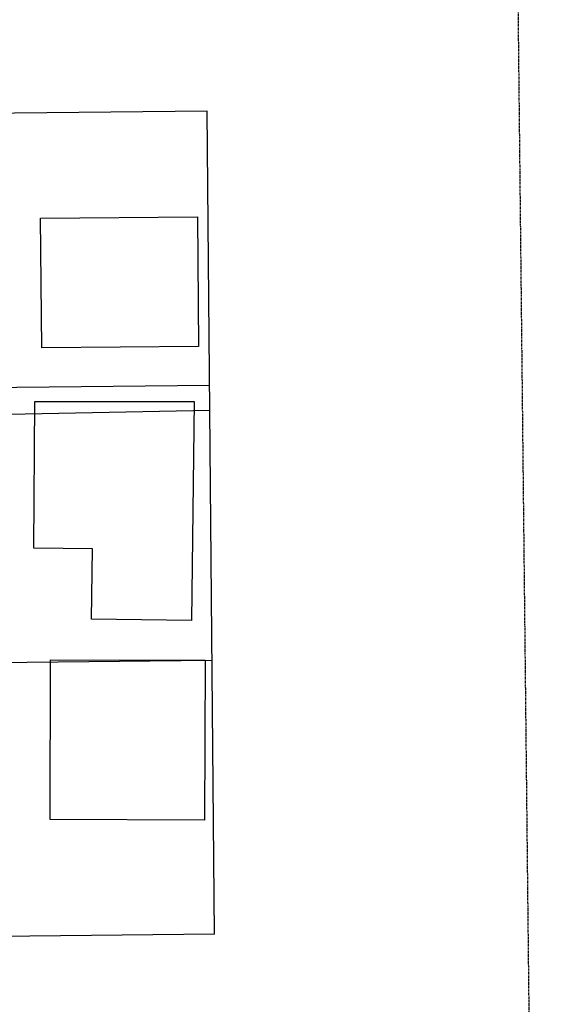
# Model space of a CAD drawing. Header units: feet. Extents: x 2296871 to 2305194, y 360020 to 364238.
# Tile 14 of 55: x 2301952 to 2302068, y 361587 to 361802. Entities that reach past the tile are written whole.
import ezdxf

# ---------------------------------------------------------------- set-up
doc = ezdxf.new("R2010")
doc.units = ezdxf.units.FT
doc.header["$MEASUREMENT"] = 0
doc.linetypes.add('OhDOT_USTN2', pattern=[0.11, 0.069, -0.041])
doc.linetypes.add('rowex', pattern=[0])
for name, color, linetype in [('BD_X_Building', 231, 'Continuous'), ('DV_X_Property_Line', 7, 'Continuous'), ('DV_X_Section_VMS_Line', 6, 'OhDOT_USTN2'), ('RW_X_Fee_RW', 6, 'rowex')]:
    doc.layers.add(name, color=color, linetype=linetype)

msp = doc.modelspace()

# ---------------------------------------------------------------- linework, layer by layer
at = {"layer": 'BD_X_Building'}
msp.add_lwpolyline([(2301956.46, 361758.91), (2301990.76, 361759.21), (2301991.01, 361730.8), (2301956.71, 361730.5)], close=True, dxfattribs=at)
at = {"layer": 'BD_X_Building', "flags": 128}
for points in [[(2301990.06, 361718.79), (2301989.46, 361670.85), (2301967.61, 361671.12), (2301967.81, 361686.48), (2301955, 361686.64), (2301955.18, 361718.77)], [(2301992.33, 361627.12), (2301958.51, 361627.21), (2301958.61, 361662.23), (2301992.43, 361662.13)]]:
    msp.add_lwpolyline(points, close=True, dxfattribs=at)
at = {"layer": 'DV_X_Property_Line'}
for points in [[(2301831.87, 361720.66), (2301993.41, 361722.36)], [(2301831.93, 361713.66), (2301993.46, 361716.86)], [(2301832.38, 361660.37), (2301993.94, 361662.11)]]:
    msp.add_lwpolyline(points, dxfattribs=at)
at = {"layer": 'DV_X_Section_VMS_Line', "flags": 128}
msp.add_lwpolyline([(2302054.07, 362432.99), (2302068.15, 361131.25)], dxfattribs=at)
at = {"layer": 'RW_X_Fee_RW', "flags": 128}
for points in [[(2301992.89, 361782.35), (2301831.37, 361780.66)], [(2301994.47, 361602.11), (2301992.89, 361782.35)], [(2301994.47, 361602.11), (2301832.89, 361600.38)]]:
    msp.add_lwpolyline(points, dxfattribs=at)

doc.saveas('drawing.dxf')
